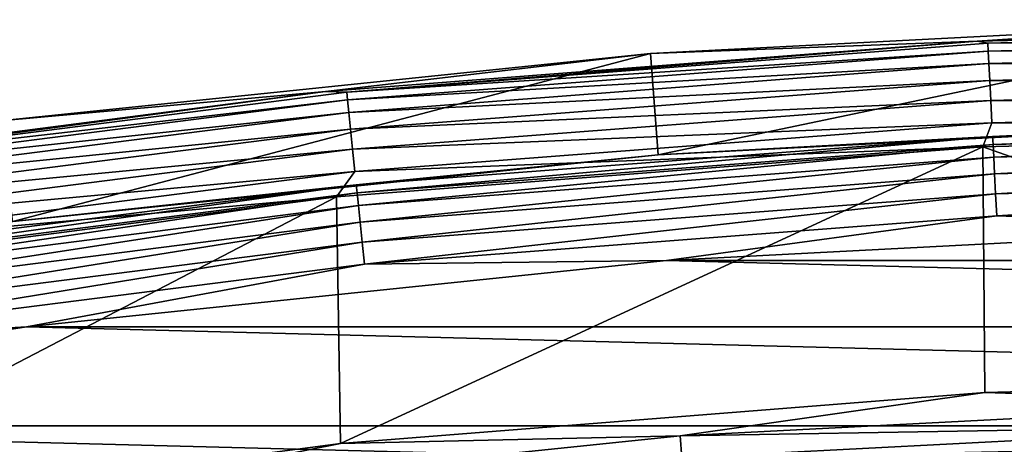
# Model space of a CAD drawing. Header units: millimetres. Extents: x -60 to 60, y -60 to 60.
# Tile 238 of 256: x -7.61 to -2.96, y 57.97 to 59.97. Entities that reach past the tile are written whole.
import ezdxf

# ---------------------------------------------------------------- set-up
doc = ezdxf.new("R2010")
doc.units = ezdxf.units.MM
doc.header["$LTSCALE"] = 81.481481
for name, color, linetype in [('1', 7, 'CONTINUOUS'), ('119', 7, 'CONTINUOUS'), ('120', 7, 'CONTINUOUS'), ('122', 7, 'CONTINUOUS'), ('124', 7, 'CONTINUOUS'), ('2', 7, 'CONTINUOUS'), ('99', 7, 'CONTINUOUS')]:
    doc.layers.add(name, color=color, linetype=linetype)

msp = doc.modelspace()

# ---------------------------------------------------------------- linework, layer by layer
at = {"layer": '1', "color": 7, "linetype": 'Continuous', "true_color": 0xf5f5f5}
for points in [[(-1.5195, 58.9916), (4.5542, 58.8352), (-4.5542, 58.8352), (-1.5195, 58.9916)], [(-4.5542, 58.8352), (7.577, 58.5227), (-7.577, 58.5227), (-4.5542, 58.8352)], [(4.5542, 58.8352), (7.577, 58.5227), (-4.5542, 58.8352), (4.5542, 58.8352)], [(-7.577, 58.5227), (10.5796, 58.0551), (-10.5796, 58.0551), (-7.577, 58.5227)], [(7.577, 58.5227), (10.5796, 58.0551), (-7.577, 58.5227), (7.577, 58.5227)], [(-10.5796, 58.0551), (13.5542, 57.4335), (-13.5542, 57.4335), (-10.5796, 58.0551)], [(10.5796, 58.0551), (13.5542, 57.4335), (-10.5796, 58.0551), (10.5796, 58.0551)]]:
    msp.add_3dface(points, dxfattribs=at)
at = {"layer": '119', "color": 7, "linetype": 'Continuous', "true_color": 0xf5f5f5}
for points in [[(-4.5928, 59.3336, 0.4913), (-1.5323, 59.4914, 0.4913), (-3.0135, 59.4207, 0.382), (-4.5928, 59.3336, 0.4913)], [(-1.5323, 59.4914, 0.4913), (0, 59.4971, 0.382), (-3.0135, 59.4207, 0.382), (-1.5323, 59.4914, 0.4913)], [(0, 59.4971, 0.382), (-3.0116, 59.3828, 0.2779), (-3.0135, 59.4207, 0.382), (0, 59.4971, 0.382)], [(0, 59.4591, 0.2779), (-3.0116, 59.3828, 0.2779), (0, 59.4971, 0.382), (0, 59.4591, 0.2779)], [(0, 59.4591, 0.2779), (-3.0085, 59.3229, 0.1846), (-3.0116, 59.3828, 0.2779), (0, 59.4591, 0.2779)], [(0, 59.3992, 0.1846), (-3.0085, 59.3229, 0.1846), (0, 59.4591, 0.2779), (0, 59.3992, 0.1846)], [(-4.5928, 59.3336, 0.4913), (-3.0135, 59.4207, 0.382), (-6.0192, 59.1918, 0.382), (-4.5928, 59.3336, 0.4913)], [(-3.0135, 59.4207, 0.382), (-6.0154, 59.1541, 0.2779), (-6.0192, 59.1918, 0.382), (-3.0135, 59.4207, 0.382)], [(-3.0116, 59.3828, 0.2779), (-6.0154, 59.1541, 0.2779), (-3.0135, 59.4207, 0.382), (-3.0116, 59.3828, 0.2779)], [(0, 59.3992, 0.1846), (-3.0045, 59.244, 0.1069), (-3.0085, 59.3229, 0.1846), (0, 59.3992, 0.1846)], [(0, 59.3202, 0.1069), (-3.0045, 59.244, 0.1069), (0, 59.3992, 0.1846), (0, 59.3202, 0.1069)], [(-3.0116, 59.3828, 0.2779), (-6.0093, 59.0944, 0.1846), (-6.0154, 59.1541, 0.2779), (-3.0116, 59.3828, 0.2779)], [(-3.0085, 59.3229, 0.1846), (-6.0093, 59.0944, 0.1846), (-3.0116, 59.3828, 0.2779), (-3.0085, 59.3229, 0.1846)], [(-7.6411, 59.0185, 0.4913), (-4.5928, 59.3336, 0.4913), (-6.0192, 59.1918, 0.382), (-7.6411, 59.0185, 0.4913)], [(-3.0085, 59.3229, 0.1846), (-6.0013, 59.0158, 0.1069), (-6.0093, 59.0944, 0.1846), (-3.0085, 59.3229, 0.1846)], [(-3.0045, 59.244, 0.1069), (-6.0013, 59.0158, 0.1069), (-3.0085, 59.3229, 0.1846), (-3.0045, 59.244, 0.1069)], [(0, 59.3202, 0.1069), (-2.9997, 59.15, 0.0485), (-3.0045, 59.244, 0.1069), (0, 59.3202, 0.1069)], [(0, 59.226, 0.0485), (-2.9997, 59.15, 0.0485), (0, 59.3202, 0.1069), (0, 59.226, 0.0485)], [(-3.0045, 59.244, 0.1069), (-5.9918, 58.9221, 0.0485), (-6.0013, 59.0158, 0.1069), (-3.0045, 59.244, 0.1069)], [(-2.9997, 59.15, 0.0485), (-5.9918, 58.9221, 0.0485), (-3.0045, 59.244, 0.1069), (-2.9997, 59.15, 0.0485)], [(0, 59.226, 0.0485), (-2.9944, 59.0453, 0.0123), (-2.9997, 59.15, 0.0485), (0, 59.226, 0.0485)], [(0, 59.1212, 0.0123), (-2.9944, 59.0453, 0.0123), (0, 59.226, 0.0485), (0, 59.1212, 0.0123)], [(-7.6411, 59.0185, 0.4913), (-6.0192, 59.1918, 0.382), (-9.0095, 58.811, 0.382), (-7.6411, 59.0185, 0.4913)], [(-6.0192, 59.1918, 0.382), (-9.0038, 58.7735, 0.2779), (-9.0095, 58.811, 0.382), (-6.0192, 59.1918, 0.382)], [(-6.0154, 59.1541, 0.2779), (-9.0038, 58.7735, 0.2779), (-6.0192, 59.1918, 0.382), (-6.0154, 59.1541, 0.2779)], [(-6.0154, 59.1541, 0.2779), (-8.9947, 58.7142, 0.1846), (-9.0038, 58.7735, 0.2779), (-6.0154, 59.1541, 0.2779)], [(-6.0093, 59.0944, 0.1846), (-8.9947, 58.7142, 0.1846), (-6.0154, 59.1541, 0.2779), (-6.0093, 59.0944, 0.1846)], [(-2.9997, 59.15, 0.0485), (-5.9812, 58.8179, 0.0123), (-5.9918, 58.9221, 0.0485), (-2.9997, 59.15, 0.0485)], [(-2.9944, 59.0453, 0.0123), (-5.9812, 58.8179, 0.0123), (-2.9997, 59.15, 0.0485), (-2.9944, 59.0453, 0.0123)], [(0, 59.1212, 0.0123), (-1.5195, 58.9916), (-2.9944, 59.0453, 0.0123), (0, 59.1212, 0.0123)], [(-6.0093, 59.0944, 0.1846), (-8.9827, 58.6361, 0.1069), (-8.9947, 58.7142, 0.1846), (-6.0093, 59.0944, 0.1846)], [(-6.0013, 59.0158, 0.1069), (-8.9827, 58.6361, 0.1069), (-6.0093, 59.0944, 0.1846), (-6.0013, 59.0158, 0.1069)], [(-2.9944, 59.0453, 0.0123), (-4.5542, 58.8352), (-5.9812, 58.8179, 0.0123), (-2.9944, 59.0453, 0.0123)], [(-1.5195, 58.9916), (-4.5542, 58.8352), (-2.9944, 59.0453, 0.0123), (-1.5195, 58.9916)], [(-6.0013, 59.0158, 0.1069), (-8.9685, 58.543, 0.0485), (-8.9827, 58.6361, 0.1069), (-6.0013, 59.0158, 0.1069)], [(-5.9918, 58.9221, 0.0485), (-8.9685, 58.543, 0.0485), (-6.0013, 59.0158, 0.1069), (-5.9918, 58.9221, 0.0485)], [(-5.9918, 58.9221, 0.0485), (-8.9526, 58.4395, 0.0123), (-8.9685, 58.543, 0.0485), (-5.9918, 58.9221, 0.0485)], [(-5.9812, 58.8179, 0.0123), (-8.9526, 58.4395, 0.0123), (-5.9918, 58.9221, 0.0485), (-5.9812, 58.8179, 0.0123)], [(-4.5542, 58.8352), (-7.577, 58.5227), (-5.9812, 58.8179, 0.0123), (-4.5542, 58.8352)], [(-5.9812, 58.8179, 0.0123), (-7.577, 58.5227), (-8.9526, 58.4395, 0.0123), (-5.9812, 58.8179, 0.0123)], [(-7.577, 58.5227), (-10.5796, 58.0551), (-8.9526, 58.4395, 0.0123), (-7.577, 58.5227)]]:
    msp.add_3dface(points, dxfattribs=at)
at = {"layer": '120', "color": 7, "linetype": 'Continuous', "true_color": 0xf5f5f5}
for points in [[(-1.5446, 59.9714, 28), (-4.6299, 59.8123, 28), (-3.0862, 59.8705, 28), (-1.5446, 59.9714, 28)], [(0, 59.95, 28), (-1.5446, 59.9714, 28), (-3.0862, 59.8705, 28), (0, 59.95, 28)], [(-3.0862, 59.8705, 28), (-4.6299, 59.8123, 28), (-6.1641, 59.6323, 28), (-3.0862, 59.8705, 28)], [(-4.6299, 59.8123, 28), (-7.7028, 59.4947, 28), (-6.1641, 59.6323, 28), (-4.6299, 59.8123, 28)], [(-6.1641, 59.6323, 28), (-7.7028, 59.4947, 28), (-9.2258, 59.2359, 28), (-6.1641, 59.6323, 28)]]:
    msp.add_3dface(points, dxfattribs=at)
at = {"layer": '122', "color": 7, "linetype": 'Continuous', "true_color": 0xf5f5f5}
for points in [[(0, 59.95, 28), (-3.0862, 59.8705, 28), (0, 59.9375, 28.1113), (0, 59.95, 28)], [(0, 59.9375, 28.1113), (-3.0862, 59.8705, 28), (-3.0358, 59.8605, 28.1113), (0, 59.9375, 28.1113)], [(0, 59.9004, 28.217), (0, 59.9375, 28.1113), (-3.0358, 59.8605, 28.1113), (0, 59.9004, 28.217)], [(-3.0862, 59.8705, 28), (-6.1641, 59.6323, 28), (-6.0638, 59.6299, 28.1113), (-3.0862, 59.8705, 28)], [(-3.0862, 59.8705, 28), (-6.0638, 59.6299, 28.1113), (-3.0358, 59.8605, 28.1113), (-3.0862, 59.8705, 28)], [(-6.0638, 59.6299, 28.1113), (-3.0339, 59.8236, 28.217), (-3.0358, 59.8605, 28.1113), (-6.0638, 59.6299, 28.1113)], [(-3.0339, 59.8236, 28.217), (0, 59.9004, 28.217), (-3.0358, 59.8605, 28.1113), (-3.0339, 59.8236, 28.217)], [(0, 59.8408, 28.3119), (0, 59.9004, 28.217), (-3.0339, 59.8236, 28.217), (0, 59.8408, 28.3119)], [(-6.06, 59.5931, 28.217), (-3.0339, 59.8236, 28.217), (-6.0638, 59.6299, 28.1113), (-6.06, 59.5931, 28.217)], [(-6.06, 59.5931, 28.217), (-3.0309, 59.764, 28.3119), (-3.0339, 59.8236, 28.217), (-6.06, 59.5931, 28.217)], [(-3.0309, 59.764, 28.3119), (0, 59.8408, 28.3119), (-3.0339, 59.8236, 28.217), (-3.0309, 59.764, 28.3119)], [(0, 59.7615, 28.3911), (0, 59.8408, 28.3119), (-3.0309, 59.764, 28.3119), (0, 59.7615, 28.3911)], [(-6.054, 59.5338, 28.3119), (-3.0309, 59.764, 28.3119), (-6.06, 59.5931, 28.217), (-6.054, 59.5338, 28.3119)], [(-6.054, 59.5338, 28.3119), (-3.0269, 59.6848, 28.3911), (-3.0309, 59.764, 28.3119), (-6.054, 59.5338, 28.3119)], [(-3.0269, 59.6848, 28.3911), (0, 59.7615, 28.3911), (-3.0309, 59.764, 28.3119), (-3.0269, 59.6848, 28.3911)], [(0, 59.6665, 28.4507), (0, 59.7615, 28.3911), (-3.0269, 59.6848, 28.3911), (0, 59.6665, 28.4507)], [(-6.046, 59.4549, 28.3911), (-3.0269, 59.6848, 28.3911), (-6.054, 59.5338, 28.3119), (-6.046, 59.4549, 28.3911)], [(-6.046, 59.4549, 28.3911), (-3.0221, 59.59, 28.4507), (-3.0269, 59.6848, 28.3911), (-6.046, 59.4549, 28.3911)], [(-3.0221, 59.59, 28.4507), (0, 59.6665, 28.4507), (-3.0269, 59.6848, 28.3911), (-3.0221, 59.59, 28.4507)], [(-6.1641, 59.6323, 28), (-9.2258, 59.2359, 28), (-9.0762, 59.2463, 28.1113), (-6.1641, 59.6323, 28)], [(-6.1641, 59.6323, 28), (-9.0762, 59.2463, 28.1113), (-6.0638, 59.6299, 28.1113), (-6.1641, 59.6323, 28)], [(-9.0762, 59.2463, 28.1113), (-6.06, 59.5931, 28.217), (-6.0638, 59.6299, 28.1113), (-9.0762, 59.2463, 28.1113)], [(0, 59.5607, 28.4876), (0, 59.6665, 28.4507), (-3.0221, 59.59, 28.4507), (0, 59.5607, 28.4876)], [(-9.0706, 59.2097, 28.217), (-6.06, 59.5931, 28.217), (-9.0762, 59.2463, 28.1113), (-9.0706, 59.2097, 28.217)], [(-9.0706, 59.2097, 28.217), (-6.054, 59.5338, 28.3119), (-6.06, 59.5931, 28.217), (-9.0706, 59.2097, 28.217)], [(-6.0364, 59.3604, 28.4507), (-3.0221, 59.59, 28.4507), (-6.046, 59.4549, 28.3911), (-6.0364, 59.3604, 28.4507)], [(-6.0364, 59.3604, 28.4507), (-3.0167, 59.4843, 28.4876), (-3.0221, 59.59, 28.4507), (-6.0364, 59.3604, 28.4507)], [(-3.0167, 59.4843, 28.4876), (0, 59.5607, 28.4876), (-3.0221, 59.59, 28.4507), (-3.0167, 59.4843, 28.4876)], [(-9.0616, 59.1507, 28.3119), (-6.054, 59.5338, 28.3119), (-9.0706, 59.2097, 28.217), (-9.0616, 59.1507, 28.3119)], [(-9.0616, 59.1507, 28.3119), (-6.046, 59.4549, 28.3911), (-6.054, 59.5338, 28.3119), (-9.0616, 59.1507, 28.3119)], [(0, 59.45, 28.5), (0, 59.5607, 28.4876), (-3.0167, 59.4843, 28.4876), (0, 59.45, 28.5)], [(-6.0257, 59.2551, 28.4876), (-3.0167, 59.4843, 28.4876), (-6.0364, 59.3604, 28.4507), (-6.0257, 59.2551, 28.4876)], [(-6.0257, 59.2551, 28.4876), (-3.06, 59.3712, 28.5), (-3.0167, 59.4843, 28.4876), (-6.0257, 59.2551, 28.4876)], [(-3.06, 59.3712, 28.5), (0, 59.45, 28.5), (-3.0167, 59.4843, 28.4876), (-3.06, 59.3712, 28.5)], [(-9.0495, 59.0723, 28.3911), (-6.046, 59.4549, 28.3911), (-9.0616, 59.1507, 28.3119), (-9.0495, 59.0723, 28.3911)], [(-9.0495, 59.0723, 28.3911), (-6.0364, 59.3604, 28.4507), (-6.046, 59.4549, 28.3911), (-9.0495, 59.0723, 28.3911)], [(-9.0352, 58.9785, 28.4507), (-6.0364, 59.3604, 28.4507), (-9.0495, 59.0723, 28.3911), (-9.0352, 58.9785, 28.4507)], [(-9.0352, 58.9785, 28.4507), (-6.0257, 59.2551, 28.4876), (-6.0364, 59.3604, 28.4507), (-9.0352, 58.9785, 28.4507)], [(-6.1123, 59.135, 28.5), (-3.06, 59.3712, 28.5), (-6.0257, 59.2551, 28.4876), (-6.1123, 59.135, 28.5)], [(-9.0191, 58.8739, 28.4876), (-6.0257, 59.2551, 28.4876), (-9.0352, 58.9785, 28.4507), (-9.0191, 58.8739, 28.4876)], [(-9.0191, 58.8739, 28.4876), (-6.1123, 59.135, 28.5), (-6.0257, 59.2551, 28.4876), (-9.0191, 58.8739, 28.4876)], [(-9.1484, 58.7419, 28.5), (-6.1123, 59.135, 28.5), (-9.0191, 58.8739, 28.4876), (-9.1484, 58.7419, 28.5)]]:
    msp.add_3dface(points, dxfattribs=at)
at = {"layer": '124', "color": 7, "linetype": 'Continuous', "true_color": 0xf5f5f5}
for points in [[(0, 58.2913, 28.5), (-3.0508, 58.2115, 28.5), (-1.498, 58.162, 28.4877), (0, 58.2913, 28.5)], [(-3.0508, 58.2115, 28.5), (-6.0931, 57.972, 28.5), (-4.4902, 58.0078, 28.4877), (-3.0508, 58.2115, 28.5)], [(-1.498, 58.162, 28.4877), (-3.0508, 58.2115, 28.5), (-4.4902, 58.0078, 28.4877), (-1.498, 58.162, 28.4877)], [(-1.498, 58.162, 28.4877), (-4.4902, 58.0078, 28.4877), (-1.4954, 58.0573, 28.4515), (-1.498, 58.162, 28.4877)], [(-1.4954, 58.0573, 28.4515), (-4.4902, 58.0078, 28.4877), (-4.4821, 57.9033, 28.4515), (-1.4954, 58.0573, 28.4515)], [(-1.4954, 58.0573, 28.4515), (-4.4821, 57.9033, 28.4515), (-1.4929, 57.9631, 28.3931), (-1.4954, 58.0573, 28.4515)], [(-4.4902, 58.0078, 28.4877), (-7.4704, 57.6997, 28.4877), (-4.4821, 57.9033, 28.4515), (-4.4902, 58.0078, 28.4877)], [(-4.4902, 58.0078, 28.4877), (-6.0931, 57.972, 28.5), (-7.4704, 57.6997, 28.4877), (-4.4902, 58.0078, 28.4877)], [(-6.0931, 57.972, 28.5), (-9.1188, 57.5737, 28.5), (-7.4704, 57.6997, 28.4877), (-6.0931, 57.972, 28.5)]]:
    msp.add_3dface(points, dxfattribs=at)
at = {"layer": '2', "color": 7, "linetype": 'Continuous', "true_color": 0xf5f5f5}
for points in [[(0, 59.45, 28.5), (-3.06, 59.3712, 28.5), (0, 58.2913, 28.5), (0, 59.45, 28.5)], [(-3.06, 59.3712, 28.5), (-6.1123, 59.135, 28.5), (-6.0931, 57.972, 28.5), (-3.06, 59.3712, 28.5)], [(-3.0508, 58.2115, 28.5), (-3.06, 59.3712, 28.5), (-6.0931, 57.972, 28.5), (-3.0508, 58.2115, 28.5)], [(0, 58.2913, 28.5), (-3.06, 59.3712, 28.5), (-3.0508, 58.2115, 28.5), (0, 58.2913, 28.5)], [(-6.1123, 59.135, 28.5), (-9.1484, 58.7419, 28.5), (-9.1188, 57.5737, 28.5), (-6.1123, 59.135, 28.5)], [(-6.0931, 57.972, 28.5), (-6.1123, 59.135, 28.5), (-9.1188, 57.5737, 28.5), (-6.0931, 57.972, 28.5)]]:
    msp.add_3dface(points, dxfattribs=at)
at = {"layer": '99', "color": 7, "linetype": 'Continuous', "true_color": 0xf5f5f5}
for points in [[(-4.6299, 59.8123, 28), (-1.5446, 59.9714, 28), (-4.5928, 59.3336, 0.4913), (-4.6299, 59.8123, 28)], [(-4.5928, 59.3336, 0.4913), (-1.5446, 59.9714, 28), (-1.5323, 59.4914, 0.4913), (-4.5928, 59.3336, 0.4913)], [(-7.7028, 59.4947, 28), (-4.6299, 59.8123, 28), (-7.6411, 59.0185, 0.4913), (-7.7028, 59.4947, 28)], [(-7.6411, 59.0185, 0.4913), (-4.6299, 59.8123, 28), (-4.5928, 59.3336, 0.4913), (-7.6411, 59.0185, 0.4913)]]:
    msp.add_3dface(points, dxfattribs=at)

doc.saveas('drawing.dxf')
